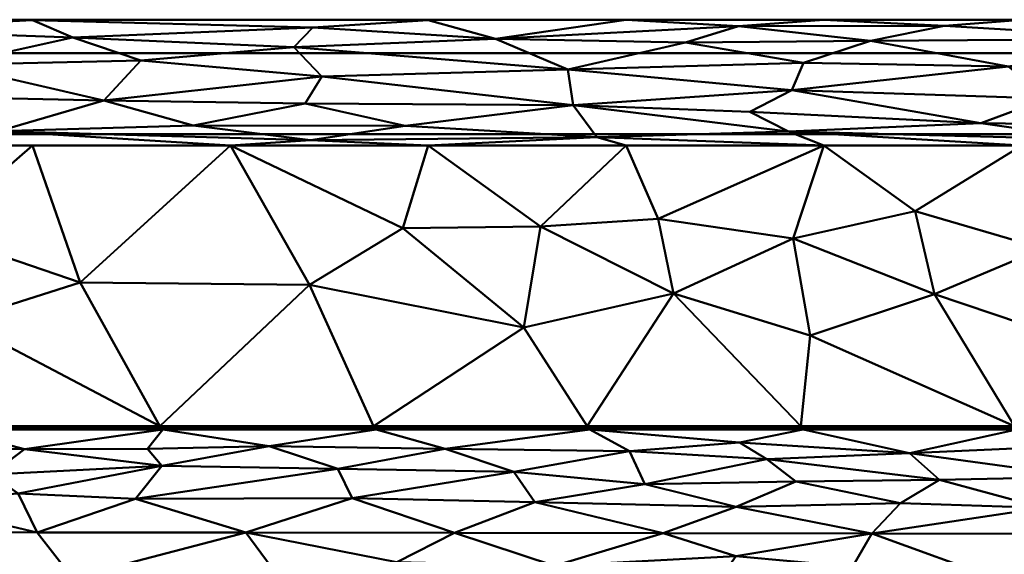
# Model space of a CAD drawing. Header units: millimetres. Extents: x -300 to 300, y -450 to 0.
# Tile 84 of 256: x -165 to -122, y -23 to 0. Entities that reach past the tile are written whole.
import ezdxf

# ---------------------------------------------------------------- set-up
doc = ezdxf.new("R2010")
doc.units = ezdxf.units.MM
doc.layers.add('A-GENM', color=13, linetype='Continuous', lineweight=30)

# ---------------------------------------------------------------- blocks, each defined once
blk = doc.blocks.new('MODEL - MODEL-355502-View 1')
at = {"layer": 'A-GENM', "lineweight": 40}
mesh = blk.add_polyface(dxfattribs=at)
corners = [(276.899, -5, -110), (-276.899, -5, -110), (-276.899, -1.464, -108.536), (-276.899, 0, -105), (276.899, 0, -105), (276.899, -1.464, -108.536)]
mesh.append_faces([[corners[k] for k in face] for face in [(3, 4, 5, 2)]], dxfattribs={"vtx2": -1})
mesh.append_faces([[corners[k] for k in face] for face in [(5, 0, 1, 2)]], dxfattribs={"vtx3": -1})
mesh = blk.add_polyface(dxfattribs=at)
corners = [(-276.899, 0, -105), (-276.899, 0), (276.899, 0), (276.899, 0, -105)]
mesh.append_faces([[corners[k] for k in face] for face in [(0, 1, 2, 3)]])
mesh = blk.add_polyface(dxfattribs=at)
corners = [(-159.681, -1.789, 1.946), (-151.753, -2.49, 2.038), (-152.982, -1.198, 1.72), (-162.651, -0.774, 1.484), (-164.409, -0.015), (-172.46, -0.435, 1.182), (-173.062, -0.015), (-164.409, -5.5), (-155.756, -5.5), (-165.903, -4.879, 1.381), (-173.062, -5.5), (-135.85, -0.999, 1.585), (-144.159, -0.841, 1.501), (-140.992, -2.172, 1.98), (-168.063, -1.979, 2.01), (-161.285, -3.532, 1.996), (-152.145, -0.344, 1.038), (-138.449, -0.013), (-133.529, -0.279, 0.926), (-140.767, -3.734, 1.904), (-157.381, -4.628, 1.558), (-152.253, -5.264, 0.897), (-147.102, -5.5), (-139.735, -5.13, 1.079), (-174.619, -3.247, 2.076), (-152.481, -3.657, 1.949), (-148.108, -4.643, 1.53), (-147.102, -0.014), (-155.755, -0.014), (-178.367, -5.168, 1.079), (-177.462, -4.306, 1.781), (-138.449, -5.5)]
mesh.append_faces([[corners[k] for k in face] for face in [(22, 21, 8)]], dxfattribs={"vtx0": -1, "vtx1": -1})
mesh.append_faces([[corners[k] for k in face] for face in [(0, 1, 2), (3, 4, 5), (11, 12, 13), (0, 14, 15), (16, 4, 3), (17, 12, 18), (13, 1, 19), (15, 9, 20), (21, 22, 23), (15, 24, 9), (24, 15, 14), (1, 15, 25), (3, 14, 0), (1, 13, 2), (25, 26, 19), (12, 27, 16), (11, 18, 12), (16, 2, 12), (12, 2, 13), (2, 16, 3), (3, 5, 14), (9, 29, 10), (24, 30, 9), (26, 23, 19), (9, 21, 20), (1, 25, 19), (26, 25, 20), (15, 20, 25), (26, 21, 23), (8, 21, 9), (20, 21, 26), (3, 0, 2), (1, 0, 15)]], dxfattribs={"vtx0": -1, "vtx1": -1, "vtx2": -1})
mesh.append_faces([[corners[k] for k in face] for face in [(12, 17, 27)]], dxfattribs={"vtx0": -1, "vtx2": -1})
mesh.append_faces([[corners[k] for k in face] for face in [(4, 6, 5), (7, 8, 9, 10), (28, 4, 16, 27), (22, 31, 23)]], dxfattribs={"vtx1": -1, "vtx2": -1})
mesh = blk.add_polyface(dxfattribs=at)
corners = [(-111.787, -2.596, 1.959), (-120.017, -3.449, 1.921), (-104.778, -4.11, 1.722), (-115.051, -0.837, 1.455), (-102.04, -1.066, 1.571), (-108.454, -0.484, 1.159), (-112.49, -5.5), (-117.918, -5.235, 0.911), (-121.143, -5.5), (-121.732, -2.046, 1.921), (-131.347, -4.882, 1.324), (-140.767, -3.734, 1.904), (-139.735, -5.13, 1.079), (-113.235, -4.651, 1.469), (-122.936, -4.526, 1.559), (-127.757, -0.929, 1.531), (-133.529, -0.279, 0.926), (-135.85, -0.999, 1.585), (-105.125, -5.142, 1.026), (-129.796, -0.013), (-124.527, -0.265, 0.896), (-130.691, -1.883, 1.906), (-112.49, -0.011), (-129.796, -5.5), (-131.207, -3.077, 1.989), (-100.619, -2.118, 1.895), (-140.992, -2.172, 1.98), (-133.041, -4.029, 1.8), (-121.143, -0.012), (-138.449, -0.013), (-138.449, -5.5)]
mesh.append_faces([[corners[k] for k in face] for face in [(6, 7, 8), (19, 20, 28)]], dxfattribs={"vtx0": -1, "vtx1": -1})
mesh.append_faces([[corners[k] for k in face] for face in [(0, 1, 2), (3, 4, 5), (3, 9, 0), (7, 10, 8), (11, 12, 10), (13, 1, 14), (15, 16, 17), (7, 6, 18), (9, 1, 0), (19, 16, 20), (9, 15, 21), (5, 22, 3), (10, 12, 23), (14, 1, 24), (0, 25, 3), (1, 13, 2), (10, 7, 14), (9, 21, 24), (1, 9, 24), (3, 15, 9), (16, 15, 20), (24, 21, 26), (21, 15, 17), (24, 26, 11), (24, 11, 27), (21, 17, 26), (20, 15, 3), (13, 14, 7), (27, 10, 14), (18, 13, 7), (20, 3, 28), (24, 27, 14), (27, 11, 10)]], dxfattribs={"vtx0": -1, "vtx1": -1, "vtx2": -1})
mesh.append_faces([[corners[k] for k in face] for face in [(19, 29, 16), (23, 8, 10), (22, 28, 3), (30, 23, 12)]], dxfattribs={"vtx1": -1, "vtx2": -1})
mesh = blk.add_polyface(dxfattribs=at)
corners = [(294.911, -426.924, -110), (294.787, -429.851, -110), (294.371, -432.752, -110), (293.58, -435.571, -110), (292.317, -438.211, -110), (290.513, -440.513, -110), (288.211, -442.317, -110), (285.571, -443.58, -110), (282.752, -444.371, -110), (279.852, -444.787, -110), (276.924, -444.911, -110), (-276.924, -444.911, -110), (-279.851, -444.787, -110), (-282.752, -444.371, -110), (-285.571, -443.58, -110), (-288.211, -442.317, -110), (-290.513, -440.513, -110), (-292.317, -438.211, -110), (-293.58, -435.571, -110), (-294.371, -432.752, -110), (-294.787, -429.852, -110), (-294.911, -426.924, -110), (-294.911, -23, -110), (-294.787, -20.069, -110), (-294.37, -17.166, -110), (-293.577, -14.344, -110), (-292.312, -11.702, -110), (-290.504, -9.399, -110), (-288.199, -7.594, -110), (-285.555, -6.332, -110), (-282.733, -5.541, -110), (-279.83, -5.124, -110), (-276.899, -5, -110), (276.899, -5, -110), (279.829, -5.124, -110), (282.733, -5.541, -110), (285.555, -6.332, -110), (288.199, -7.594, -110), (290.504, -9.399, -110), (292.312, -11.702, -110), (293.577, -14.344, -110), (294.37, -17.166, -110), (294.787, -20.069, -110), (294.911, -23, -110), (22, -230, -110), (21.25, -224.306, -110), (19.053, -219, -110), (15.556, -214.444, -110), (11, -210.947, -110), (5.694, -208.75, -110), (0, -208, -110), (-5.694, -208.75, -110), (-11, -210.947, -110), (-15.556, -214.444, -110), (-19.053, -219, -110), (-21.25, -224.306, -110), (-22, -230, -110), (-21.25, -235.694, -110), (-19.053, -241, -110), (-15.556, -245.556, -110), (-11, -249.053, -110), (-5.694, -251.25, -110), (0, -252, -110), (5.694, -251.25, -110), (11, -249.053, -110), (15.556, -245.556, -110), (19.053, -241, -110), (21.25, -235.694, -110)]
mesh.append_faces([[corners[k] for k in face] for face in [(64, 10, 63), (61, 11, 60), (59, 11, 58), (51, 32, 50)]], dxfattribs={"vtx0": -1, "vtx1": -1})
mesh.append_faces([[corners[k] for k in face] for face in [(58, 11, 21, 57)]], dxfattribs={"vtx0": -1, "vtx1": -1, "vtx2": -1})
mesh.append_faces([[corners[k] for k in face] for face in [(33, 43, 46, 47)]], dxfattribs={"vtx0": -1, "vtx1": -1, "vtx3": -1})
mesh.append_faces([[corners[k] for k in face] for face in [(0, 67, 44, 43), (0, 66, 67), (41, 35, 36, 40), (35, 41, 42, 34), (40, 36, 37), (34, 42, 43, 33), (33, 49, 50, 32), (43, 45, 46), (43, 44, 45), (20, 12, 13), (22, 54, 55), (32, 52, 53), (22, 55, 56)]], dxfattribs={"vtx0": -1, "vtx2": -1})
mesh.append_faces([[corners[k] for k in face] for face in [(0, 9, 10, 66), (32, 53, 54, 22)]], dxfattribs={"vtx0": -1, "vtx2": -1, "vtx3": -1})
mesh.append_faces([[corners[k] for k in face] for face in [(2, 7, 8, 9), (18, 13, 14, 15), (13, 18, 19, 20)]], dxfattribs={"vtx0": -1, "vtx3": -1})
mesh.append_faces([[corners[k] for k in face] for face in [(3, 4, 7, 2), (1, 2, 9, 0), (65, 66, 10), (64, 65, 10), (47, 48, 33), (48, 49, 33), (61, 62, 11), (59, 60, 11), (51, 52, 32), (28, 29, 25)]], dxfattribs={"vtx1": -1, "vtx2": -1})
mesh.append_faces([[corners[k] for k in face] for face in [(62, 63, 10, 11), (11, 12, 20, 21), (56, 57, 21, 22), (31, 32, 22, 23), (23, 24, 30, 31), (24, 25, 29, 30)]], dxfattribs={"vtx1": -1, "vtx3": -1})
mesh.append_faces([[corners[k] for k in face] for face in [(26, 27, 28, 25)]], dxfattribs={"vtx2": -1})
mesh.append_faces([[corners[k] for k in face] for face in [(4, 5, 6, 7), (37, 38, 39, 40), (15, 16, 17, 18)]], dxfattribs={"vtx3": -1})
mesh = blk.add_polyface(dxfattribs=at)
corners = [(-168.772, -9.282, -2.285), (-173.062, -5.5), (-175.76, -9.308, -2.301), (-130.405, -13.806, -5.018), (-131.139, -9.565, -2.456), (-136.374, -11.968, -3.908), (-121.465, -17.771, -7.414), (-124.956, -11.995, -3.925), (-164.409, -5.5), (-147.102, -5.5), (-148.21, -9.109, -2.181), (-142.195, -9.043, -2.14), (-162.329, -11.495, -3.622), (-155.756, -5.5), (-142.924, -13.456, -4.807), (-173.665, -13.616, -4.904), (-149.495, -17.771, -7.414), (-152.301, -11.597, -3.684), (-167.608, -13.167, -4.632), (-140.152, -17.771, -7.414), (-168.182, -17.771, -7.414), (-158.839, -17.771, -7.414), (-116.817, -5.5), (-121.143, -5.5), (-120.224, -9.998, -2.718), (-130.809, -17.771, -7.414), (-138.449, -5.5), (-137.047, -8.711, -1.94), (-114.396, -11.098, -3.382), (-118.612, -14.135, -5.217), (-125.809, -8.374, -1.737), (-177.526, -17.771, -7.414), (-129.796, -5.5)]
mesh.append_faces([[corners[k] for k in face] for face in [(13, 10, 9), (16, 17, 21), (6, 3, 25)]], dxfattribs={"vtx0": -1, "vtx1": -1})
mesh.append_faces([[corners[k] for k in face] for face in [(0, 1, 2), (3, 4, 5), (3, 6, 7), (9, 10, 11), (10, 14, 11), (8, 0, 12), (15, 0, 2), (16, 14, 17), (17, 13, 12), (15, 18, 0), (5, 14, 19), (26, 11, 27), (13, 17, 10), (17, 12, 21), (28, 24, 29), (30, 24, 23), (12, 0, 18), (15, 20, 18), (14, 10, 17), (11, 14, 5), (5, 25, 3), (11, 5, 27), (18, 21, 12), (30, 32, 4), (7, 30, 4), (7, 4, 3), (24, 30, 7), (29, 7, 6), (7, 29, 24), (5, 4, 27), (32, 27, 4)]], dxfattribs={"vtx0": -1, "vtx1": -1, "vtx2": -1})
mesh.append_faces([[corners[k] for k in face] for face in [(12, 13, 8), (5, 19, 25), (11, 26, 9), (27, 32, 26)]], dxfattribs={"vtx0": -1, "vtx2": -1})
mesh.append_faces([[corners[k] for k in face] for face in [(8, 1, 0), (20, 21, 18), (22, 23, 24), (31, 20, 15), (16, 19, 14), (23, 32, 30)]], dxfattribs={"vtx1": -1, "vtx2": -1})
mesh = blk.add_polyface(dxfattribs=at)
corners = [(-182.476, -22.403, -11.414), (-173.344, -22.411, -11.357), (-178.174, -21.106, -10.962), (-169.945, -21.061, -10.891), (-174.112, -19.921, -10.166), (-154.063, -18.65, -8.747), (-151.054, -19.637, -9.815), (-146.368, -18.765, -8.873), (-143.357, -19.774, -9.902), (-150.438, -20.912, -10.706), (-149.376, -17.914, -7.657), (-158.751, -19.503, -9.721), (-159.376, -18.765, -8.907), (-166.232, -19.879, -10.093), (-164.762, -18.778, -8.939), (-172.739, -18.743, -8.916), (-182.152, -20.173, -10.409), (-158.712, -17.915, -7.662), (-165.034, -20.715, -10.678), (-159.914, -20.949, -10.777), (-155.082, -22.427, -11.243), (-168.048, -17.915, -7.666), (-164.213, -22.419, -11.3), (-145.951, -22.435, -11.185), (-177.384, -17.915, -7.671), (-177.254, -19.137, -9.41), (-179.734, -18.515, -8.622), (-182.052, -17.915, -7.673)]
mesh.append_faces([[corners[k] for k in face] for face in [(23, 9, 20)]], dxfattribs={"vtx0": -1, "vtx1": -1})
mesh.append_faces([[corners[k] for k in face] for face in [(2, 3, 4), (5, 6, 7), (8, 7, 6), (8, 6, 9), (10, 5, 7), (11, 5, 12), (13, 14, 15), (16, 2, 4), (18, 13, 3), (19, 20, 9), (19, 9, 6), (21, 15, 14), (11, 6, 5), (4, 13, 15), (22, 18, 3), (13, 18, 11), (12, 14, 11), (14, 12, 17), (19, 18, 22), (13, 11, 14), (11, 19, 6), (4, 3, 13), (3, 2, 1), (12, 5, 17), (4, 25, 16), (15, 26, 25), (26, 15, 24), (25, 4, 15), (19, 11, 18)]], dxfattribs={"vtx0": -1, "vtx1": -1, "vtx2": -1})
mesh.append_faces([[corners[k] for k in face] for face in [(5, 10, 17), (19, 22, 20), (3, 1, 22), (26, 24, 27)]], dxfattribs={"vtx0": -1, "vtx2": -1})
mesh.append_faces([[corners[k] for k in face] for face in [(0, 1, 2), (21, 24, 15), (17, 21, 14)]], dxfattribs={"vtx1": -1, "vtx2": -1})
mesh = blk.add_polyface(dxfattribs=at)
corners = [(-166.425, -17.853, -7.522), (-167.168, -17.826, -7.47), (-166.949, -17.861, -7.539), (-162.548, -17.879, -7.585), (-162.797, -17.915, -7.664), (-162.213, -17.915, -7.663), (-164.679, -17.771, -7.414), (-164.382, -17.827, -7.471), (-164.095, -17.771, -7.414), (-167.014, -17.771, -7.414), (-167.598, -17.771, -7.414), (-166.43, -17.771, -7.414), (-166.014, -17.88, -7.589), (-165.418, -17.885, -7.602), (-165.441, -17.854, -7.524), (-166.585, -17.884, -7.6), (-166.298, -17.915, -7.665), (-165.932, -17.85, -7.515), (-163.427, -17.86, -7.537), (-163.246, -17.823, -7.465), (-163.779, -17.821, -7.462), (-164.981, -17.826, -7.47), (-165.263, -17.771, -7.414), (-163.964, -17.915, -7.664), (-163.38, -17.915, -7.664), (-164.607, -17.871, -7.564), (-165.131, -17.915, -7.665), (-163.085, -17.884, -7.599), (-162.902, -17.854, -7.523), (-163.96, -17.858, -7.532), (-162.343, -17.771, -7.414), (-162.927, -17.771, -7.414), (-164.547, -17.915, -7.665), (-162.033, -17.833, -7.481), (-163.511, -17.771, -7.414), (-165.714, -17.915, -7.665), (-165.846, -17.771, -7.414), (-166.881, -17.915, -7.666), (-167.465, -17.915, -7.666)]
mesh.append_faces([[corners[k] for k in face] for face in [(6, 7, 8), (4, 27, 24), (34, 19, 31), (36, 14, 22), (37, 2, 38), (11, 17, 36)]], dxfattribs={"vtx0": -1, "vtx1": -1})
mesh.append_faces([[corners[k] for k in face] for face in [(0, 1, 2), (12, 13, 14), (12, 15, 16), (0, 17, 11), (12, 14, 17), (15, 0, 2), (18, 19, 20), (21, 22, 14), (25, 13, 26), (27, 28, 18), (29, 7, 25), (28, 19, 18), (29, 23, 18), (33, 30, 28), (4, 3, 27), (28, 27, 3), (28, 3, 33), (27, 18, 24), (28, 31, 19), (20, 29, 18), (7, 20, 8), (29, 25, 23), (20, 19, 34), (7, 6, 21), (14, 25, 21), (7, 21, 25), (29, 20, 7), (35, 13, 12), (14, 13, 25), (17, 0, 12), (0, 15, 12), (15, 2, 37), (0, 11, 1), (17, 14, 36)]], dxfattribs={"vtx0": -1, "vtx1": -1, "vtx2": -1})
mesh.append_faces([[corners[k] for k in face] for face in [(3, 4, 5), (18, 23, 24), (28, 30, 31), (25, 32, 23), (13, 35, 26), (20, 34, 8), (21, 6, 22), (15, 37, 16)]], dxfattribs={"vtx0": -1, "vtx2": -1})
mesh.append_faces([[corners[k] for k in face] for face in [(9, 10, 1, 11), (26, 32, 25), (16, 35, 12)]], dxfattribs={"vtx1": -1, "vtx2": -1})
mesh = blk.add_polyface(dxfattribs=at)
corners = [(-160.46, -17.858, -7.531), (-160.214, -17.824, -7.466), (-160.879, -17.827, -7.471), (-157.084, -17.853, -7.52), (-157.835, -17.825, -7.468), (-157.61, -17.86, -7.537), (-159.042, -17.821, -7.462), (-159.14, -17.857, -7.53), (-158.642, -17.86, -7.538), (-160.007, -17.771, -7.414), (-160.591, -17.771, -7.414), (-157.671, -17.771, -7.414), (-158.255, -17.771, -7.414), (-157.087, -17.771, -7.414), (-158.129, -17.915, -7.661), (-158.144, -17.857, -7.529), (-157.252, -17.884, -7.596), (-159.719, -17.874, -7.571), (-160.463, -17.915, -7.662), (-159.879, -17.915, -7.662), (-158.544, -17.826, -7.469), (-158.839, -17.771, -7.414), (-159.296, -17.915, -7.662), (-160.954, -17.861, -7.54), (-161.371, -17.821, -7.462), (-161.446, -17.857, -7.53), (-158.712, -17.915, -7.662), (-162.033, -17.833, -7.481), (-162.548, -17.879, -7.585), (-162.009, -17.875, -7.575), (-161.63, -17.915, -7.663), (-161.175, -17.771, -7.414), (-161.046, -17.915, -7.663), (-157.545, -17.915, -7.661), (-159.691, -17.831, -7.478), (-159.423, -17.771, -7.414), (-161.759, -17.771, -7.414), (-162.343, -17.771, -7.414), (-162.213, -17.915, -7.663)]
mesh.append_faces([[corners[k] for k in face] for face in [(21, 20, 12), (9, 34, 35), (26, 7, 22), (31, 2, 10), (37, 27, 36), (32, 25, 30), (33, 5, 14), (14, 8, 26)]], dxfattribs={"vtx0": -1, "vtx1": -1})
mesh.append_faces([[corners[k] for k in face] for face in [(0, 1, 2), (3, 4, 5), (6, 7, 8), (14, 15, 8), (16, 3, 5), (15, 4, 20), (20, 21, 6), (17, 22, 7), (0, 17, 1), (23, 24, 25), (7, 26, 8), (27, 28, 29), (29, 30, 25), (24, 2, 31), (25, 32, 23), (16, 5, 33), (15, 5, 4), (20, 4, 12), (15, 20, 8), (6, 8, 20), (15, 14, 5), (7, 6, 34), (6, 35, 34), (7, 34, 17), (34, 9, 1), (34, 1, 17), (2, 1, 10), (0, 2, 23), (24, 23, 2), (18, 0, 23), (25, 24, 27), (24, 36, 27), (25, 27, 29), (38, 29, 28), (3, 13, 4), (0, 18, 17)]], dxfattribs={"vtx0": -1, "vtx1": -1, "vtx2": -1})
mesh.append_faces([[corners[k] for k in face] for face in [(17, 18, 19), (6, 21, 35), (17, 19, 22), (24, 31, 36), (29, 38, 30)]], dxfattribs={"vtx0": -1, "vtx2": -1})
mesh.append_faces([[corners[k] for k in face] for face in [(9, 10, 1), (11, 12, 4, 13), (32, 18, 23)]], dxfattribs={"vtx1": -1, "vtx2": -1})
mesh = blk.add_polyface(dxfattribs=at)
corners = [(-155.335, -17.771, -7.414), (-155.041, -17.826, -7.47), (-154.751, -17.771, -7.414), (-152.684, -17.874, -7.571), (-152.688, -17.832, -7.479), (-153.21, -17.882, -7.59), (-156.677, -17.88, -7.586), (-156.085, -17.885, -7.599), (-156.098, -17.854, -7.522), (-157.252, -17.884, -7.596), (-156.962, -17.915, -7.661), (-156.591, -17.85, -7.513), (-154.093, -17.859, -7.534), (-153.909, -17.822, -7.464), (-154.443, -17.821, -7.461), (-155.64, -17.826, -7.469), (-155.919, -17.771, -7.414), (-154.627, -17.857, -7.53), (-155.278, -17.87, -7.561), (-154.628, -17.915, -7.659), (-155.795, -17.915, -7.66), (-153.751, -17.884, -7.596), (-153.566, -17.853, -7.521), (-152.877, -17.915, -7.659), (-153.461, -17.915, -7.659), (-152.999, -17.771, -7.414), (-153.583, -17.771, -7.414), (-152.031, -17.82, -7.461), (-152.415, -17.771, -7.414), (-152.114, -17.856, -7.528), (-152.294, -17.915, -7.658), (-154.044, -17.915, -7.659), (-154.167, -17.771, -7.414), (-156.378, -17.915, -7.66), (-155.211, -17.915, -7.66), (-156.503, -17.771, -7.414), (-157.545, -17.915, -7.661), (-157.084, -17.853, -7.52), (-157.087, -17.771, -7.414)]
mesh.append_faces([[corners[k] for k in face] for face in [(0, 1, 2), (23, 5, 24), (25, 4, 28), (24, 21, 31), (32, 13, 26), (35, 8, 16), (31, 12, 19), (19, 18, 34)]], dxfattribs={"vtx0": -1, "vtx1": -1})
mesh.append_faces([[corners[k] for k in face] for face in [(3, 4, 5), (6, 7, 8), (6, 9, 10), (6, 8, 11), (12, 13, 14), (15, 16, 8), (17, 18, 19), (18, 7, 20), (12, 21, 22), (17, 1, 18), (22, 13, 12), (27, 28, 4), (29, 4, 3), (4, 25, 22), (5, 21, 24), (5, 4, 22), (21, 5, 22), (3, 5, 23), (21, 12, 31), (22, 26, 13), (14, 17, 12), (1, 14, 2), (17, 19, 12), (14, 13, 32), (1, 0, 15), (8, 18, 15), (1, 15, 18), (17, 14, 1), (33, 7, 6), (8, 7, 18), (11, 37, 6), (37, 9, 6), (38, 37, 11), (11, 8, 35)]], dxfattribs={"vtx0": -1, "vtx1": -1, "vtx2": -1})
mesh.append_faces([[corners[k] for k in face] for face in [(22, 25, 26), (3, 23, 30), (7, 33, 20), (14, 32, 2), (15, 0, 16), (9, 36, 10)]], dxfattribs={"vtx0": -1, "vtx2": -1})
mesh.append_faces([[corners[k] for k in face] for face in [(20, 34, 18), (10, 33, 6), (35, 38, 11)]], dxfattribs={"vtx1": -1, "vtx2": -1})
mesh = blk.add_polyface(dxfattribs=at)
corners = [(-150.836, -17.825, -7.467), (-150.597, -17.859, -7.533), (-150.079, -17.852, -7.517), (-149.085, -17.885, -7.597), (-149.092, -17.853, -7.521), (-149.68, -17.879, -7.584), (-150.251, -17.883, -7.593), (-149.96, -17.914, -7.657), (-151.127, -17.857, -7.529), (-151.538, -17.826, -7.469), (-150.663, -17.771, -7.414), (-151.247, -17.771, -7.414), (-150.079, -17.771, -7.414), (-151.127, -17.915, -7.658), (-150.543, -17.914, -7.657), (-151.621, -17.861, -7.538), (-152.031, -17.82, -7.461), (-152.114, -17.856, -7.528), (-149.584, -17.849, -7.512), (-149.495, -17.771, -7.414), (-148.507, -17.854, -7.522), (-148.021, -17.874, -7.569), (-148.016, -17.831, -7.478), (-152.684, -17.874, -7.571), (-152.294, -17.915, -7.658), (-151.831, -17.771, -7.414), (-147.626, -17.914, -7.656), (-147.448, -17.856, -7.527), (-148.793, -17.914, -7.657), (-148.591, -17.884, -7.593), (-151.71, -17.915, -7.658), (-148.209, -17.914, -7.656), (-147.361, -17.82, -7.461), (-147.743, -17.771, -7.414), (-148.327, -17.771, -7.414), (-149.376, -17.914, -7.657), (-148.911, -17.771, -7.414), (-152.688, -17.832, -7.479), (-152.415, -17.771, -7.414)]
mesh.append_faces([[corners[k] for k in face] for face in [(34, 22, 33), (28, 3, 35), (25, 9, 11), (30, 17, 24), (36, 20, 34)]], dxfattribs={"vtx0": -1, "vtx1": -1})
mesh.append_faces([[corners[k] for k in face] for face in [(0, 1, 2), (3, 4, 5), (5, 6, 7), (8, 0, 9), (15, 16, 17), (5, 4, 18), (6, 2, 1), (18, 4, 19), (20, 21, 22), (23, 24, 17), (16, 9, 25), (21, 26, 27), (3, 28, 29), (17, 30, 15), (29, 31, 21), (27, 32, 22), (32, 33, 22), (27, 22, 21), (20, 22, 34), (4, 3, 29), (20, 36, 4), (35, 3, 5), (20, 4, 29), (18, 2, 5), (20, 29, 21), (2, 6, 5), (6, 1, 14), (8, 1, 0), (9, 0, 11), (8, 9, 15), (16, 15, 9), (13, 8, 15), (17, 16, 37), (8, 13, 1), (12, 2, 18), (2, 12, 0)]], dxfattribs={"vtx0": -1, "vtx1": -1, "vtx2": -1})
mesh.append_faces([[corners[k] for k in face] for face in [(1, 13, 14), (21, 31, 26), (6, 14, 7), (29, 28, 31), (15, 30, 13), (16, 25, 38)]], dxfattribs={"vtx0": -1, "vtx2": -1})
mesh.append_faces([[corners[k] for k in face] for face in [(10, 11, 0, 12), (7, 35, 5), (19, 12, 18), (36, 19, 4)]], dxfattribs={"vtx1": -1, "vtx2": -1})
mesh = blk.add_polyface(dxfattribs=at)
corners = [(-132.294, -19.219, -9.344), (-124.74, -20.116, -10.092), (-126.056, -18.952, -9.04), (-137.638, -20.313, -10.286), (-138.302, -18.869, -8.977), (-143.357, -19.774, -9.902), (-146.368, -18.765, -8.873), (-133.485, -18.489, -8.492), (-140.04, -17.914, -7.654), (-149.376, -17.914, -7.657), (-130.704, -17.914, -7.652), (-133.64, -21.295, -10.796), (-131.029, -20.191, -10.172), (-126.448, -21.143, -10.695), (-121.368, -17.914, -7.65), (-150.438, -20.912, -10.706), (-142.442, -21.096, -10.754), (-118.494, -19.98, -9.967), (-119.847, -18.673, -8.699), (-113.021, -20.219, -10.117), (-113.965, -21.173, -10.65), (-145.951, -22.435, -11.185), (-136.83, -22.45, -11.14), (-120.22, -21.339, -10.747), (-127.709, -22.464, -11.094), (-118.588, -22.478, -11.053), (-112.032, -17.914, -7.648), (-113.455, -18.867, -8.914)]
mesh.append_faces([[corners[k] for k in face] for face in [(10, 2, 14), (25, 23, 24), (14, 18, 26)]], dxfattribs={"vtx0": -1, "vtx1": -1})
mesh.append_faces([[corners[k] for k in face] for face in [(0, 1, 2), (3, 0, 4), (5, 4, 6), (4, 0, 7), (11, 12, 3), (5, 3, 4), (12, 11, 13), (12, 0, 3), (5, 15, 16), (6, 4, 8), (2, 17, 18), (11, 3, 16), (14, 2, 18), (2, 7, 0), (13, 1, 12), (19, 17, 20), (23, 13, 24), (1, 13, 23), (20, 17, 23), (15, 21, 16), (17, 2, 1), (5, 16, 3), (24, 13, 11), (16, 22, 11), (25, 20, 23), (17, 1, 23), (0, 12, 1), (4, 7, 8), (10, 7, 2), (27, 18, 17)]], dxfattribs={"vtx0": -1, "vtx1": -1, "vtx2": -1})
mesh.append_faces([[corners[k] for k in face] for face in [(16, 21, 22), (11, 22, 24)]], dxfattribs={"vtx0": -1, "vtx2": -1})
mesh.append_faces([[corners[k] for k in face] for face in [(8, 9, 6), (10, 8, 7)]], dxfattribs={"vtx1": -1, "vtx2": -1})
mesh = blk.add_polyface(dxfattribs=at)
corners = [(-145.679, -17.831, -7.477), (-146.46, -17.857, -7.528), (-145.689, -17.874, -7.568), (-144.126, -17.857, -7.529), (-143.839, -17.824, -7.467), (-144.532, -17.826, -7.469), (-147.448, -17.856, -7.527), (-147.042, -17.914, -7.656), (-146.954, -17.86, -7.536), (-143.073, -17.852, -7.518), (-143.595, -17.859, -7.533), (-143.251, -17.884, -7.592), (-143.656, -17.771, -7.414), (-144.24, -17.771, -7.414), (-143.072, -17.771, -7.414), (-142.672, -17.879, -7.582), (-142.958, -17.914, -7.655), (-142.578, -17.849, -7.511), (-144.125, -17.914, -7.655), (-144.622, -17.86, -7.536), (-145.025, -17.82, -7.46), (-145.114, -17.856, -7.526), (-146.459, -17.914, -7.656), (-145.992, -17.771, -7.414), (-146.576, -17.771, -7.414), (-146.202, -17.823, -7.465), (-145.292, -17.914, -7.656), (-145.875, -17.914, -7.656), (-144.824, -17.771, -7.414), (-146.868, -17.826, -7.469), (-147.16, -17.771, -7.414), (-147.361, -17.82, -7.461), (-144.708, -17.914, -7.656), (-143.541, -17.914, -7.655), (-142.374, -17.914, -7.655), (-145.408, -17.771, -7.414), (-147.743, -17.771, -7.414), (-147.626, -17.914, -7.656), (-142.488, -17.771, -7.414)]
mesh.append_faces([[corners[k] for k in face] for face in [(33, 10, 18), (28, 5, 13), (23, 0, 35), (32, 21, 26), (30, 29, 24), (7, 6, 37), (14, 17, 38), (18, 19, 32)]], dxfattribs={"vtx0": -1, "vtx1": -1})
mesh.append_faces([[corners[k] for k in face] for face in [(0, 1, 2), (3, 4, 5), (6, 7, 8), (9, 10, 11), (15, 11, 16), (9, 17, 14), (18, 3, 19), (19, 20, 21), (9, 4, 10), (1, 22, 2), (2, 26, 21), (20, 5, 28), (1, 25, 29), (30, 31, 29), (8, 31, 6), (21, 32, 19), (17, 9, 15), (9, 11, 15), (11, 10, 33), (3, 10, 4), (5, 4, 13), (3, 5, 19), (20, 19, 5), (9, 14, 4), (3, 18, 10), (21, 20, 0), (20, 35, 0), (21, 0, 2), (0, 23, 25), (25, 1, 0), (29, 25, 24), (1, 29, 8), (31, 8, 29), (22, 1, 8)]], dxfattribs={"vtx0": -1, "vtx1": -1, "vtx2": -1})
mesh.append_faces([[corners[k] for k in face] for face in [(11, 33, 16), (20, 28, 35), (2, 27, 26), (31, 30, 36)]], dxfattribs={"vtx0": -1, "vtx2": -1})
mesh.append_faces([[corners[k] for k in face] for face in [(12, 13, 4, 14), (23, 24, 25), (22, 27, 2), (16, 34, 15), (7, 22, 8)]], dxfattribs={"vtx1": -1, "vtx2": -1})
mesh = blk.add_polyface(dxfattribs=at)
corners = [(-139.459, -17.857, -7.528), (-139.171, -17.824, -7.466), (-139.862, -17.825, -7.468), (-138.402, -17.852, -7.517), (-138.926, -17.858, -7.531), (-138.584, -17.883, -7.59), (-138.984, -17.771, -7.414), (-139.568, -17.771, -7.414), (-138.4, -17.771, -7.414), (-138.004, -17.879, -7.581), (-138.29, -17.914, -7.654), (-141.207, -17.914, -7.655), (-141.561, -17.864, -7.546), (-141.791, -17.914, -7.655), (-142.672, -17.879, -7.582), (-142.084, -17.853, -7.52), (-142.578, -17.849, -7.511), (-137.412, -17.853, -7.519), (-137.907, -17.849, -7.511), (-139.457, -17.914, -7.654), (-139.955, -17.86, -7.535), (-140.355, -17.82, -7.46), (-140.448, -17.856, -7.525), (-142.084, -17.885, -7.595), (-141.026, -17.873, -7.567), (-140.624, -17.914, -7.655), (-141.608, -17.826, -7.47), (-141.007, -17.83, -7.476), (-140.152, -17.771, -7.414), (-141.904, -17.771, -7.414), (-140.04, -17.914, -7.654), (-138.873, -17.914, -7.654), (-137.706, -17.914, -7.654), (-137.816, -17.771, -7.414), (-140.736, -17.771, -7.414), (-141.32, -17.771, -7.414), (-142.374, -17.914, -7.655), (-142.488, -17.771, -7.414)]
mesh.append_faces([[corners[k] for k in face] for face in [(11, 12, 13), (28, 2, 7), (35, 27, 34), (30, 22, 25), (13, 23, 36), (37, 15, 29), (31, 4, 19), (19, 20, 30)]], dxfattribs={"vtx0": -1, "vtx1": -1})
mesh.append_faces([[corners[k] for k in face] for face in [(0, 1, 2), (3, 4, 5), (9, 5, 10), (14, 15, 16), (9, 17, 18), (19, 0, 20), (20, 21, 22), (3, 1, 4), (15, 14, 23), (24, 25, 22), (26, 12, 27), (21, 2, 28), (26, 29, 15), (22, 30, 20), (18, 3, 9), (3, 5, 9), (5, 4, 31), (0, 4, 1), (2, 1, 7), (0, 2, 20), (21, 20, 2), (8, 3, 18), (18, 17, 33), (0, 19, 4), (24, 27, 12), (22, 21, 27), (21, 34, 27), (22, 27, 24), (27, 35, 26), (26, 15, 12), (24, 12, 11), (13, 12, 23), (36, 23, 14), (15, 23, 12), (3, 8, 1), (16, 15, 37)]], dxfattribs={"vtx0": -1, "vtx1": -1, "vtx2": -1})
mesh.append_faces([[corners[k] for k in face] for face in [(5, 31, 10), (21, 28, 34), (24, 11, 25), (26, 35, 29)]], dxfattribs={"vtx0": -1, "vtx2": -1})
mesh.append_faces([[corners[k] for k in face] for face in [(6, 7, 1, 8), (10, 32, 9), (33, 8, 18)]], dxfattribs={"vtx1": -1, "vtx2": -1})
mesh = blk.add_polyface(dxfattribs=at)
corners = [(-136.067, -17.852, -7.517), (-136.648, -17.771, -7.414), (-136.942, -17.818, -7.458), (-134.205, -17.914, -7.653), (-134.558, -17.864, -7.543), (-134.789, -17.914, -7.653), (-138.004, -17.879, -7.581), (-137.417, -17.885, -7.593), (-137.412, -17.853, -7.519), (-132.954, -17.859, -7.532), (-133.35, -17.819, -7.46), (-133.449, -17.855, -7.524), (-135.527, -17.876, -7.573), (-136.25, -17.883, -7.59), (-135.956, -17.914, -7.653), (-137.232, -17.771, -7.414), (-135.57, -17.844, -7.5), (-136.064, -17.771, -7.414), (-137.123, -17.914, -7.654), (-136.539, -17.914, -7.654), (-136.739, -17.855, -7.523), (-134.948, -17.882, -7.587), (-135.077, -17.853, -7.518), (-134.032, -17.873, -7.564), (-133.622, -17.914, -7.653), (-134.6, -17.826, -7.469), (-133.998, -17.83, -7.475), (-132.855, -17.824, -7.467), (-133.144, -17.771, -7.414), (-134.896, -17.771, -7.414), (-133.038, -17.914, -7.653), (-132.56, -17.771, -7.414), (-133.728, -17.771, -7.414), (-134.312, -17.771, -7.414), (-135.48, -17.771, -7.414), (-135.372, -17.914, -7.653), (-137.816, -17.771, -7.414), (-137.706, -17.914, -7.654)]
mesh.append_faces([[corners[k] for k in face] for face in [(3, 4, 5), (28, 27, 31), (33, 26, 32), (30, 11, 24), (34, 22, 29), (18, 7, 37), (15, 2, 1), (17, 16, 34)]], dxfattribs={"vtx0": -1, "vtx1": -1})
mesh.append_faces([[corners[k] for k in face] for face in [(0, 1, 2), (6, 7, 8), (9, 10, 11), (12, 13, 14), (2, 15, 8), (16, 17, 0), (12, 21, 22), (23, 24, 11), (25, 4, 26), (10, 27, 28), (12, 22, 16), (20, 13, 0), (25, 29, 22), (11, 30, 9), (10, 9, 27), (23, 26, 4), (11, 10, 26), (10, 32, 26), (11, 26, 23), (26, 33, 25), (25, 22, 4), (21, 4, 22), (23, 4, 3), (5, 4, 21), (35, 21, 12), (0, 12, 16), (19, 13, 20), (0, 13, 12), (20, 7, 18), (37, 7, 6), (8, 7, 20), (20, 2, 8), (16, 22, 34), (2, 20, 0)]], dxfattribs={"vtx0": -1, "vtx1": -1, "vtx2": -1})
mesh.append_faces([[corners[k] for k in face] for face in [(10, 28, 32), (23, 3, 24), (25, 33, 29), (21, 35, 5), (13, 19, 14)]], dxfattribs={"vtx0": -1, "vtx2": -1})
mesh.append_faces([[corners[k] for k in face] for face in [(18, 19, 20), (14, 35, 12), (15, 36, 8), (17, 1, 0)]], dxfattribs={"vtx1": -1, "vtx2": -1})
mesh = blk.add_polyface(dxfattribs=at)
corners = [(-131.583, -17.883, -7.588), (-131.393, -17.852, -7.517), (-131.922, -17.858, -7.529), (-129.06, -17.852, -7.516), (-129.589, -17.858, -7.528), (-129.249, -17.883, -7.588), (-131.288, -17.914, -7.652), (-130.704, -17.914, -7.652), (-130.769, -17.867, -7.551), (-132.458, -17.856, -7.525), (-132.167, -17.823, -7.465), (-132.855, -17.824, -7.467), (-131.976, -17.771, -7.414), (-132.56, -17.771, -7.414), (-131.392, -17.771, -7.414), (-129.641, -17.771, -7.414), (-130.225, -17.771, -7.414), (-129.834, -17.823, -7.465), (-129.057, -17.771, -7.414), (-128.667, -17.879, -7.579), (-128.083, -17.885, -7.591), (-128.069, -17.853, -7.517), (-128.954, -17.914, -7.652), (-132.455, -17.914, -7.653), (-131.871, -17.914, -7.652), (-128.564, -17.849, -7.509), (-130.52, -17.824, -7.466), (-130.809, -17.771, -7.414), (-130.125, -17.856, -7.525), (-130.121, -17.914, -7.652), (-127.6, -17.818, -7.457), (-127.889, -17.771, -7.414), (-127.396, -17.854, -7.52), (-127.787, -17.914, -7.651), (-128.473, -17.771, -7.414), (-128.37, -17.914, -7.652), (-129.537, -17.914, -7.652), (-133.038, -17.914, -7.653), (-132.954, -17.859, -7.532)]
mesh.append_faces([[corners[k] for k in face] for face in [(33, 20, 35), (36, 4, 29), (27, 26, 16), (6, 0, 24), (18, 25, 34), (29, 8, 7)]], dxfattribs={"vtx0": -1, "vtx1": -1})
mesh.append_faces([[corners[k] for k in face] for face in [(0, 1, 2), (3, 4, 5), (9, 10, 11), (19, 20, 21), (19, 5, 22), (3, 25, 18), (1, 26, 27), (28, 17, 26), (19, 21, 25), (29, 28, 8), (26, 1, 8), (30, 31, 21), (32, 20, 33), (35, 20, 19), (21, 20, 32), (25, 3, 19), (36, 5, 4), (3, 5, 19), (28, 4, 17), (26, 17, 16), (28, 26, 8), (1, 14, 10), (28, 29, 4), (8, 0, 6), (24, 0, 2), (1, 0, 8), (9, 2, 10), (11, 10, 13), (17, 4, 3), (9, 11, 38), (32, 30, 21), (3, 18, 17), (25, 21, 34), (23, 9, 38), (9, 23, 2), (10, 2, 1)]], dxfattribs={"vtx0": -1, "vtx1": -1, "vtx2": -1})
mesh.append_faces([[corners[k] for k in face] for face in [(2, 23, 24), (5, 36, 22), (1, 27, 14)]], dxfattribs={"vtx0": -1, "vtx2": -1})
mesh.append_faces([[corners[k] for k in face] for face in [(6, 7, 8), (12, 13, 10, 14), (15, 16, 17, 18), (31, 34, 21), (22, 35, 19), (37, 23, 38)]], dxfattribs={"vtx1": -1, "vtx2": -1})
mesh = blk.add_polyface(dxfattribs=at)
corners = [(-122.352, -17.872, -7.562), (-122.848, -17.822, -7.463), (-123.124, -17.855, -7.523), (-124.116, -17.855, -7.522), (-123.702, -17.914, -7.65), (-123.62, -17.858, -7.53), (-126.725, -17.852, -7.516), (-127.305, -17.771, -7.414), (-127.6, -17.818, -7.457), (-126.18, -17.876, -7.57), (-125.604, -17.882, -7.584), (-125.733, -17.852, -7.517), (-126.916, -17.883, -7.587), (-126.62, -17.914, -7.651), (-126.227, -17.843, -7.499), (-126.721, -17.771, -7.414), (-127.787, -17.914, -7.651), (-127.203, -17.914, -7.651), (-127.396, -17.854, -7.52), (-122.633, -17.771, -7.414), (-123.217, -17.771, -7.414), (-123.513, -17.824, -7.465), (-125.255, -17.826, -7.468), (-125.553, -17.771, -7.414), (-123.801, -17.771, -7.414), (-124.009, -17.819, -7.459), (-125.222, -17.863, -7.54), (-124.652, -17.828, -7.473), (-124.706, -17.872, -7.561), (-124.286, -17.914, -7.651), (-125.453, -17.914, -7.651), (-124.869, -17.914, -7.651), (-123.119, -17.914, -7.65), (-124.385, -17.771, -7.414), (-124.969, -17.771, -7.414), (-126.137, -17.771, -7.414), (-126.036, -17.914, -7.651), (-127.889, -17.771, -7.414)]
mesh.append_faces([[corners[k] for k in face] for face in [(24, 21, 20), (34, 27, 33), (4, 3, 29), (35, 11, 23), (37, 8, 7), (15, 14, 35)]], dxfattribs={"vtx0": -1, "vtx1": -1})
mesh.append_faces([[corners[k] for k in face] for face in [(0, 1, 2), (3, 4, 5), (6, 7, 8), (9, 10, 11), (9, 12, 13), (14, 15, 6), (9, 11, 14), (18, 12, 6), (2, 1, 21), (22, 23, 11), (24, 25, 21), (26, 27, 22), (5, 25, 3), (28, 29, 3), (21, 1, 20), (2, 21, 5), (25, 5, 21), (32, 2, 5), (28, 27, 26), (3, 25, 27), (25, 33, 27), (3, 27, 28), (27, 34, 22), (22, 11, 26), (10, 26, 11), (28, 26, 31), (30, 26, 10), (36, 10, 9), (6, 9, 14), (17, 12, 18), (6, 12, 9), (14, 11, 35), (8, 18, 6), (2, 32, 0)]], dxfattribs={"vtx0": -1, "vtx1": -1, "vtx2": -1})
mesh.append_faces([[corners[k] for k in face] for face in [(25, 24, 33), (28, 31, 29), (22, 34, 23), (10, 36, 30), (12, 17, 13)]], dxfattribs={"vtx0": -1, "vtx2": -1})
mesh.append_faces([[corners[k] for k in face] for face in [(16, 17, 18), (19, 20, 1), (30, 31, 26), (4, 32, 5), (13, 36, 9), (15, 7, 6)]], dxfattribs={"vtx1": -1, "vtx2": -1})
mesh = blk.add_polyface(dxfattribs=at)
corners = [(-120.781, -17.855, -7.523), (-120.492, -17.823, -7.464), (-121.178, -17.824, -7.466), (-119.713, -17.771, -7.414), (-120.297, -17.771, -7.414), (-120.881, -17.771, -7.414), (-119.221, -17.848, -7.508), (-119.329, -17.879, -7.576), (-118.748, -17.884, -7.588), (-119.915, -17.883, -7.585), (-119.618, -17.914, -7.649), (-119.718, -17.852, -7.515), (-118.725, -17.852, -7.516), (-120.247, -17.857, -7.526), (-120.785, -17.914, -7.65), (-120.201, -17.914, -7.65), (-121.275, -17.858, -7.53), (-121.671, -17.819, -7.459), (-121.769, -17.855, -7.522), (-119.129, -17.771, -7.414), (-118.053, -17.853, -7.518), (-118.065, -17.883, -7.585), (-117.581, -17.883, -7.584), (-122.352, -17.872, -7.562), (-121.952, -17.914, -7.65), (-123.119, -17.914, -7.65), (-122.535, -17.914, -7.65), (-121.465, -17.771, -7.414), (-121.368, -17.914, -7.65), (-117.867, -17.914, -7.649), (-118.545, -17.771, -7.414), (-118.451, -17.914, -7.649), (-119.034, -17.914, -7.649), (-117.961, -17.771, -7.414), (-122.319, -17.829, -7.474), (-122.049, -17.771, -7.414), (-122.633, -17.771, -7.414), (-122.848, -17.822, -7.463), (-117.382, -17.852, -7.515)]
mesh.append_faces([[corners[k] for k in face] for face in [(31, 8, 32), (27, 2, 5), (30, 20, 33), (36, 34, 35), (28, 18, 24), (3, 6, 19)]], dxfattribs={"vtx0": -1, "vtx1": -1})
mesh.append_faces([[corners[k] for k in face] for face in [(0, 1, 2), (6, 7, 8), (7, 9, 10), (11, 6, 3), (6, 8, 12), (13, 9, 11), (16, 17, 18), (6, 12, 19), (20, 21, 22), (23, 24, 18), (17, 2, 27), (18, 28, 16), (21, 29, 22), (20, 12, 21), (20, 30, 12), (8, 31, 21), (32, 8, 7), (12, 8, 21), (6, 11, 7), (15, 9, 13), (11, 9, 7), (0, 13, 1), (2, 1, 5), (0, 14, 13), (0, 2, 16), (17, 16, 2), (11, 3, 1), (14, 0, 16), (18, 17, 34), (17, 35, 34), (18, 34, 23), (34, 36, 37), (34, 37, 23), (1, 13, 11), (20, 38, 33)]], dxfattribs={"vtx0": -1, "vtx1": -1, "vtx2": -1})
mesh.append_faces([[corners[k] for k in face] for face in [(21, 31, 29), (9, 15, 10), (17, 27, 35), (23, 26, 24)]], dxfattribs={"vtx0": -1, "vtx2": -1})
mesh.append_faces([[corners[k] for k in face] for face in [(1, 3, 4, 5)]], dxfattribs={"vtx0": -1, "vtx3": -1})
mesh.append_faces([[corners[k] for k in face] for face in [(14, 15, 13), (25, 26, 23), (10, 32, 7), (28, 14, 16), (30, 19, 12)]], dxfattribs={"vtx1": -1, "vtx2": -1})
mesh = blk.add_polyface(dxfattribs=at)
corners = [(-161.021, -26.556, -10.313), (-166.005, -25.5, -10.864), (-169.967, -26.557, -10.324), (-134.397, -24.553, -11.06), (-134.184, -26.556, -10.288), (-128.446, -25.312, -10.825), (-162.657, -24.406, -11.212), (-157.633, -25.502, -10.838), (-153.527, -24.537, -11.141), (-152.076, -26.556, -10.303), (-115.109, -25.162, -10.836), (-114.86, -23.761, -11.097), (-121.913, -24.558, -11.013), (-108.955, -24.569, -10.966), (-109.467, -22.491, -11.012), (-107.348, -26.555, -10.274), (-118.588, -22.477, -11.053), (-99.332, -24.579, -10.933), (-98.402, -26.555, -10.269), (-116.293, -26.555, -10.279), (-125.239, -26.556, -10.284), (-146.569, -25.17, -10.93), (-145.951, -22.435, -11.185), (-155.082, -22.427, -11.243), (-148.483, -23.715, -11.252), (-175.615, -25.498, -10.896), (-178.912, -26.557, -10.334), (-128.545, -23.919, -11.14), (-171.592, -24.528, -11.223), (-173.344, -22.411, -11.357), (-180.734, -24.396, -11.301), (-139.378, -25.454, -10.805), (-141.582, -23.883, -11.203), (-94.971, -23.608, -11.028), (-100.345, -22.504, -10.976), (-133.654, -23.456, -11.195), (-136.83, -22.45, -11.14), (-127.709, -22.464, -11.094), (-143.13, -26.556, -10.293), (-164.213, -22.419, -11.3), (-182.476, -22.403, -11.414)]
mesh.append_faces([[corners[k] for k in face] for face in [(0, 1, 2), (16, 11, 14), (19, 12, 20), (2, 25, 26), (36, 35, 37), (39, 6, 23), (38, 21, 9), (22, 32, 36), (20, 5, 4)]], dxfattribs={"vtx0": -1, "vtx1": -1})
mesh.append_faces([[corners[k] for k in face] for face in [(3, 4, 5), (6, 1, 7), (0, 7, 1), (8, 7, 9), (10, 11, 12), (11, 13, 14), (13, 10, 15), (8, 9, 21), (3, 5, 27), (28, 29, 30), (31, 3, 32), (17, 33, 34), (3, 27, 35), (13, 17, 14), (21, 32, 24), (21, 31, 32), (20, 12, 5), (12, 37, 27), (8, 23, 6), (28, 6, 29), (12, 19, 10), (3, 31, 4), (32, 35, 36), (31, 21, 38), (3, 35, 32), (1, 6, 28), (28, 30, 25), (13, 15, 17), (16, 12, 11), (37, 35, 27), (22, 24, 32), (28, 2, 1), (24, 8, 21), (8, 6, 7), (28, 25, 2), (8, 24, 23), (27, 5, 12), (13, 11, 10)]], dxfattribs={"vtx0": -1, "vtx1": -1, "vtx2": -1})
mesh.append_faces([[corners[k] for k in face] for face in [(17, 15, 18), (10, 19, 15)]], dxfattribs={"vtx0": -1, "vtx2": -1})
mesh.append_faces([[corners[k] for k in face] for face in [(0, 9, 7), (22, 23, 24), (16, 37, 12), (38, 4, 31), (39, 29, 6), (29, 40, 30), (34, 14, 17)]], dxfattribs={"vtx1": -1, "vtx2": -1})

msp = doc.modelspace()

# ---------------------------------------------------------------- block references
at = {"layer": 'A-GENM', "lineweight": 40}
msp.add_blockref('MODEL - MODEL-355502-View 1', (0, 0), dxfattribs=at)

doc.saveas('drawing.dxf')
